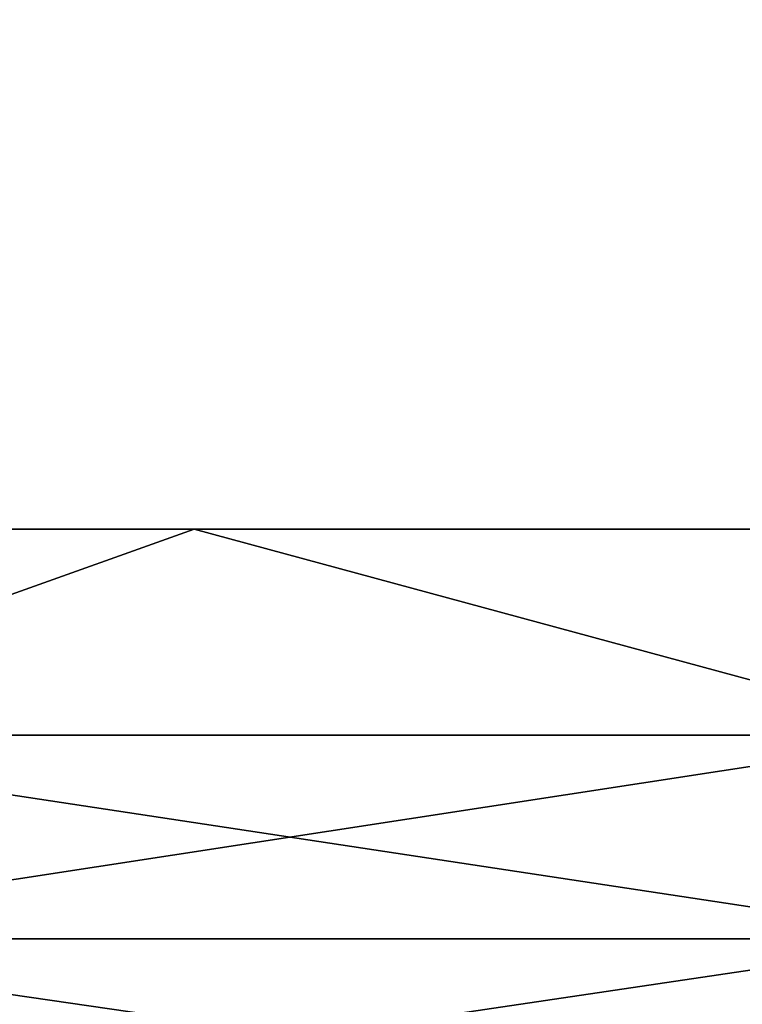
# Model space of a CAD drawing. Header units: millimetres. Extents: x -99 to 221, y -61 to 39.
# Tile 76 of 256: x -2.5 to -2.005, y -36.125 to -35.451. Entities that reach past the tile are written whole.
import ezdxf

# ---------------------------------------------------------------- set-up
doc = ezdxf.new("R2010")
doc.units = ezdxf.units.MM
doc.header["$LTSCALE"] = 33.374815
for name, color, linetype in [('1', 7, 'CONTINUOUS'), ('2', 7, 'CONTINUOUS'), ('8', 7, 'CONTINUOUS'), ('9', 7, 'CONTINUOUS')]:
    doc.layers.add(name, color=color, linetype=linetype)

msp = doc.modelspace()

# ---------------------------------------------------------------- linework, layer by layer
at = {"layer": '1', "color": 7, "linetype": 'Continuous'}
for points in [[(-2.60033, 23, -12.73728), (-1.56698, 23, -12.90522), (-2.60036, -36.8, -12.73727), (-2.60033, 23, -12.73728)], [(-2.60036, -36.8, -12.73727), (-1.56698, 23, -12.90522), (-1.56704, -36.8, -12.9052), (-2.60036, -36.8, -12.73727)]]:
    msp.add_3dface(points, dxfattribs=at)
at = {"layer": '2', "color": 7, "linetype": 'Continuous'}
for points in [[(-1.56704, -36.8, 12.9052), (-2.60033, 23, 12.73728), (-2.60036, -36.8, 12.73727), (-1.56704, -36.8, 12.9052)], [(-1.56698, 23, 12.90522), (-2.60033, 23, 12.73728), (-1.56704, -36.8, 12.9052), (-1.56698, 23, 12.90522)]]:
    msp.add_3dface(points, dxfattribs=at)
at = {"layer": '8', "color": 3, "linetype": 'Continuous'}
for points in [[(-2.38031, -35.8, -11.65951), (-2.77567, -35.94104, -11.56148), (-3.31079, -35.8, -11.43017), (-2.38031, -35.8, -11.65951)], [(-1.86001, -35.94104, -11.74362), (-2.77567, -35.94104, -11.56148), (-2.38031, -35.8, -11.65951), (-1.86001, -35.94104, -11.74362)], [(-1.43439, -35.8, -11.81324), (-1.86001, -35.94104, -11.74362), (-2.38031, -35.8, -11.65951), (-1.43439, -35.8, -11.81324)], [(-1.86001, -35.94104, -11.74362), (-2.76862, -36.08064, -11.53213), (-2.77567, -35.94104, -11.56148), (-1.86001, -35.94104, -11.74362)], [(-1.85528, -36.08064, -11.7138), (-2.76862, -36.08064, -11.53213), (-1.86001, -35.94104, -11.74362), (-1.85528, -36.08064, -11.7138)], [(-1.85528, -36.08064, -11.7138), (-2.757, -36.21451, -11.48373), (-2.76862, -36.08064, -11.53213), (-1.85528, -36.08064, -11.7138)], [(-1.8475, -36.21451, -11.66465), (-2.757, -36.21451, -11.48373), (-1.85528, -36.08064, -11.7138), (-1.8475, -36.21451, -11.66465)]]:
    msp.add_3dface(points, dxfattribs=at)
at = {"layer": '9', "color": 3, "linetype": 'Continuous'}
for points in [[(-3.31079, -35.8, 11.43017), (-2.77567, -35.94104, 11.56148), (-2.38031, -35.8, 11.65951), (-3.31079, -35.8, 11.43017)], [(-2.77567, -35.94104, 11.56148), (-1.86001, -35.94104, 11.74362), (-2.38031, -35.8, 11.65951), (-2.77567, -35.94104, 11.56148)], [(-2.38031, -35.8, 11.65951), (-1.86001, -35.94104, 11.74362), (-1.43439, -35.8, 11.81324), (-2.38031, -35.8, 11.65951)], [(-2.76862, -36.08064, 11.53213), (-1.85528, -36.08064, 11.7138), (-2.77567, -35.94104, 11.56148), (-2.76862, -36.08064, 11.53213)], [(-2.77567, -35.94104, 11.56148), (-1.85528, -36.08064, 11.7138), (-1.86001, -35.94104, 11.74362), (-2.77567, -35.94104, 11.56148)], [(-2.757, -36.21451, 11.48373), (-1.8475, -36.21451, 11.66465), (-2.76862, -36.08064, 11.53213), (-2.757, -36.21451, 11.48373)], [(-2.76862, -36.08064, 11.53213), (-1.8475, -36.21451, 11.66465), (-1.85528, -36.08064, 11.7138), (-2.76862, -36.08064, 11.53213)]]:
    msp.add_3dface(points, dxfattribs=at)

doc.saveas('drawing.dxf')
